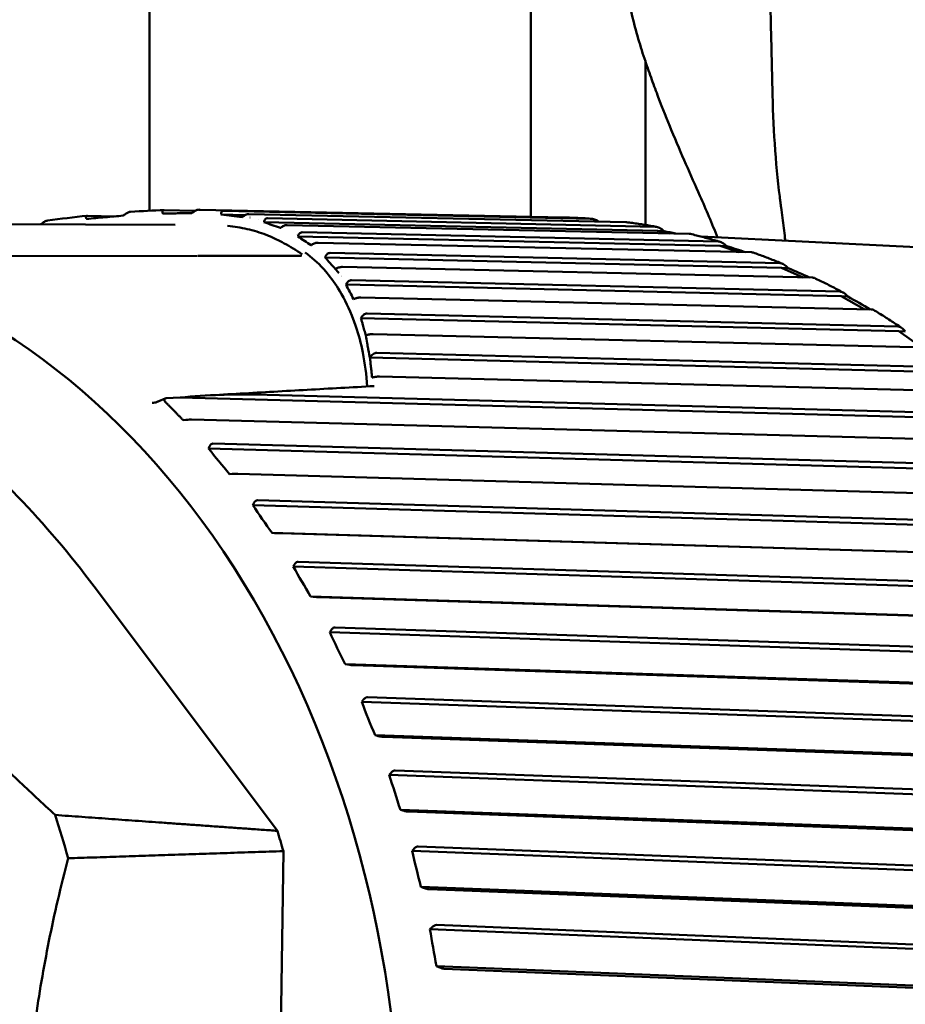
# Model space of a CAD drawing. Header units: millimetres. Extents: x 0 to 4686, y -120 to 1682.
# Tile 143 of 256: x 613 to 625, y 1381 to 1393. Entities that reach past the tile are written whole.
import ezdxf

# ---------------------------------------------------------------- set-up
doc = ezdxf.new("R2010")
doc.units = ezdxf.units.MM
doc.header["$LTSCALE"] = 2
doc.layers.add('Sichtbar (ISO)', color=7, linetype='Continuous', lineweight=50)

msp = doc.modelspace()

# ---------------------------------------------------------------- linework, layer by layer
at = {"layer": 'Sichtbar (ISO)'}
for p, q in [((614.6713, 1398.7601), (614.6713, 1390.9299)), ((619.6713, 1390.8496), (619.6713, 1398.7601)), ((621.1713, 1392.8871), (621.1713, 1392.8871)), ((621.1713, 1392.8853), (621.1713, 1390.7428)), ((613.8581, 1390.8634), (614.2214, 1390.8556)), ((614.8659, 1390.9383), (615.2728, 1390.9296)), ((615.3352, 1390.9427), (620.0961, 1390.8405)), ((615.6087, 1390.8789), (615.9259, 1390.8721)), ((615.6431, 1390.9275), (620.4643, 1390.8238)), ((620.9128, 1390.7796), (615.973, 1390.8858)), ((615.9877, 1390.8416), (615.9894, 1390.8416)), ((616.2189, 1390.8304), (621.3004, 1390.7199)), ((608.8481, 1390.7614), (615.0084, 1390.7447)), ((616.102, 1390.8149), (616.1023, 1390.8149)), ((616.172, 1390.7786), (621.3302, 1390.6664)), ((616.427, 1390.7029), (616.4274, 1390.7029)), ((621.7435, 1390.627), (616.4769, 1390.7415)), ((616.5991, 1390.6163), (616.5994, 1390.6163)), ((616.6176, 1390.5913), (622.1515, 1390.4688)), ((616.6734, 1390.646), (622.1252, 1390.5253)), ((621.3302, 1390.6664), (621.4154, 1390.6623)), ((621.4921, 1390.6325), (621.3302, 1390.6664)), ((624.7251, 1390.453), (621.9032, 1390.5893)), ((616.8082, 1390.4764), (616.8083, 1390.4764)), ((622.5601, 1390.3843), (616.881, 1390.51)), ((622.1515, 1390.4688), (622.2367, 1390.4647)), ((622.4011, 1390.3878), (622.1515, 1390.4688)), ((615.3034, 1390.3368), (611.7567, 1390.3317)), ((616.9728, 1390.318), (622.9558, 1390.1821)), ((617.0377, 1390.3751), (622.9332, 1390.2413)), ((616.8909, 1390.2308), (616.8909, 1390.2308)), ((623.3567, 1390.0532), (617.2008, 1390.193)), ((622.9558, 1390.1821), (623.041, 1390.178)), ((623.2401, 1390.0558), (622.9558, 1390.1821)), ((617.1084, 1390.1646), (617.1086, 1390.1646)), ((617.2477, 1389.9606), (623.7376, 1389.8083)), ((617.3206, 1390.0198), (623.7188, 1389.8697)), ((624.1281, 1389.6358), (617.4409, 1389.7927)), ((623.7376, 1389.8083), (623.8227, 1389.8042)), ((624.0356, 1389.638), (623.7376, 1389.8083)), ((617.5246, 1389.5826), (624.4766, 1389.4132)), ((617.4432, 1389.5218), (624.4915, 1389.35)), ((624.869, 1389.1351), (617.6027, 1389.3122)), ((624.4915, 1389.35), (624.5766, 1389.3459)), ((624.792, 1389.137), (624.4915, 1389.35)), ((617.6506, 1389.0669), (625.2015, 1388.8748)), ((617.5611, 1389.005), (625.2123, 1388.8102)), ((625.5742, 1388.5544), (617.6864, 1388.7551)), ((616.049, 1388.5207), (625.8886, 1388.2583)), ((614.7929, 1388.4312), (614.8761, 1388.4676)), ((614.8887, 1388.4705), (615.0754, 1388.4814)), ((615.0754, 1388.4814), (625.8953, 1388.1928)), ((615.1139, 1388.1845), (615.1475, 1388.1877)), ((626.239, 1387.8978), (615.2223, 1388.1916)), ((615.5026, 1387.877), (626.533, 1387.5679)), ((615.4578, 1387.8395), (615.4451, 1387.8128)), ((615.4451, 1387.8128), (626.5356, 1387.5018)), ((615.7196, 1387.4773), (615.7534, 1387.4783)), ((626.8589, 1387.1696), (615.8284, 1387.4789)), ((616.04, 1387.0968), (616.0256, 1387.07)), ((616.0874, 1387.1343), (627.1305, 1386.8082)), ((616.0256, 1387.07), (627.1289, 1386.7421)), ((616.2775, 1386.7051), (616.3113, 1386.7038)), ((616.2775, 1386.7051), (627.3808, 1386.3771)), ((627.4295, 1386.375), (616.3863, 1386.7012)), ((616.6222, 1386.3288), (627.6769, 1385.9844)), ((616.5724, 1386.2916), (616.5563, 1386.2651)), ((616.5563, 1386.2651), (627.6712, 1385.9187)), ((616.3477, 1382.8006), (613.9453, 1386.0039)), ((616.7838, 1385.8732), (616.8174, 1385.8696)), ((616.7838, 1385.8732), (627.8987, 1385.5268)), ((627.947, 1385.5192), (616.8922, 1385.8637)), ((617.0512, 1385.4295), (617.0334, 1385.4034)), ((617.0334, 1385.4034), (628.1587, 1385.0374)), ((617.1034, 1385.4661), (628.1685, 1385.1023)), ((617.2351, 1384.9872), (617.2684, 1384.9814)), ((617.2351, 1384.9872), (628.3604, 1384.6213)), ((628.4079, 1384.6083), (617.3428, 1384.9723)), ((617.4732, 1384.5165), (617.4537, 1384.4908)), ((617.5278, 1384.5522), (628.602, 1384.1677)), ((617.4537, 1384.4908), (628.5882, 1384.1042)), ((617.6281, 1384.0533), (617.661, 1384.0453)), ((617.6281, 1384.0533), (628.7626, 1383.6666)), ((628.809, 1383.6483), (617.7348, 1384.0329)), ((617.8355, 1383.5586), (617.8144, 1383.5337)), ((617.8144, 1383.5337), (628.9566, 1383.1253)), ((617.8924, 1383.5932), (628.9743, 1383.1871)), ((617.9604, 1383.0777), (617.9926, 1383.0675)), ((617.9604, 1383.0777), (629.1026, 1382.6693)), ((629.1476, 1382.6458), (618.0656, 1383.052)), ((618.1356, 1382.5624), (618.113, 1382.5385)), ((618.1948, 1382.5957), (629.283, 1382.1672)), ((616.2994, 1373.6591), (616.4267, 1382.5338)), ((618.113, 1382.5385), (629.2615, 1382.1076)), ((618.2295, 1382.0671), (618.261, 1382.0549)), ((618.2295, 1382.0671), (629.378, 1381.6362)), ((629.4213, 1381.6078), (618.333, 1382.0364)), ((618.3715, 1381.5349), (618.3474, 1381.512)), ((618.4328, 1381.5666), (629.526, 1381.115)), ((618.3474, 1381.512), (629.5009, 1381.0579)), ((618.4336, 1381.0285), (618.4644, 1381.0143)), ((618.4336, 1381.0285), (629.5871, 1380.5745)), ((629.6284, 1380.5412), (618.5352, 1380.9928))]:
    msp.add_line(p, q, dxfattribs=at)
for centre, major_axis, ratio, start_param, end_param in [((608.4065, 1377.9759), (0.6077, 12.5776), 0.7588802, 2.6478104, 6.7765556), ((621.5544, 1390.6255), (-0.7079, 0.1479), 0.0107405, 4.697353, 4.9124144), ((622.3723, 1390.4076), (-0.6946, 0.2243), 0.0176925, 4.5618417, 4.9145529), ((616.6349, 1390.2384), (-0.0006, 0.1), 0.7947206, 6.2806608, 6.2808181), ((616.6503, 1390.4477), (-0.0959, -0.1126), 0.6061954, 1.0960026, 1.1047933), ((623.1718, 1390.1011), (-0.6766, 0.2993), 0.0240643, 4.5003228, 4.9175928), ((615.1092, 1377.6521), (0.6104, 12.6353), 0.7588802, 6.1289455, 6.128947), ((623.9476, 1389.708), (-0.654, 0.3722), 0.0297172, 4.4660491, 4.9213401), ((614.9883, 1388.4075), (0.1228, -0.0504), 0.3255982, 2.770262, 3.7764272), ((614.9443, 1388.4182), (-0.0743, 0.0436), 0.3898172, 5.7551838, 5.9456502), ((624.0526, 1387.4076), (10.5593, -7.3143), 0.4324005, 4.1073291, 4.1462567), ((624.6316, 1386.6371), (9.9565, -8.1158), 0.4721165, 4.1412375, 4.1801652), ((625.1589, 1385.8047), (9.2607, -8.9016), 0.508698, 4.1799086, 4.2188363), ((625.6311, 1384.9158), (8.4651, -9.6613), 0.5418951, 4.2235009, 4.2624286), ((626.0448, 1383.9768), (7.5644, -10.3816), 0.5714809, 4.2720975, 4.3110251), ((626.3971, 1382.9938), (6.5557, -11.0463), 0.5972535, 4.3256659, 4.3645935), ((605.0566, 1378.1378), (0.5765, 11.9317), 0.7588802, 5.1176867, 5.1692362), ((607.7914, 1378.0056), (0.5853, 12.1151), 0.7588802, 5.131831, 5.1556686), ((626.6858, 1381.9737), (5.4405, -11.6361), 0.6190368, 4.3840149, 4.4229425), ((626.9089, 1380.9235), (4.2255, -12.1302), 0.6366818, 4.4467541, 4.4856818)]:
    msp.add_ellipse(centre, major_axis=major_axis, ratio=ratio, start_param=start_param, end_param=end_param, dxfattribs=at)
for points, knots in [([(621.1703, 1392.8881), (621.1065, 1393.0758), (621.0465, 1393.282), (620.939, 1393.7221), (620.8915, 1393.9564), (620.8184, 1394.4159), (620.7911, 1394.6388), (620.7541, 1395.0931), (620.7446, 1395.3227), (620.7455, 1395.5504)], [0.00001018, 0.00001018, 0.00001018, 0.00001018, 0.07740379, 0.07740379, 0.15473334, 0.15473334, 0.22317344, 0.22317344, 0.29209399, 0.29209399, 0.29209399, 0.29209399]), ([(622.8048, 1394.1586), (622.8046, 1393.8709), (622.81, 1393.586), (622.8229, 1393.0423), (622.83, 1392.7855), (622.8347, 1392.5422)], [0.000001, 0.000001, 0.000001, 0.000001, 0.08659473, 0.08659473, 0.1699495, 0.1699495, 0.1699495, 0.1699495]), ([(621.8854, 1391.1255), (621.7652, 1391.3949), (621.6408, 1391.672), (621.4539, 1392.1245), (621.3969, 1392.2673), (621.3115, 1392.492), (621.2831, 1392.5686), (621.2406, 1392.6863), (621.2265, 1392.726), (621.2054, 1392.7862), (621.1983, 1392.8064), (621.1878, 1392.8369), (621.1843, 1392.8471), (621.179, 1392.8625), (621.1773, 1392.8676), (621.1747, 1392.8753), (621.1738, 1392.8778), (621.1725, 1392.8817), (621.172, 1392.883), (621.1714, 1392.8849), (621.1712, 1392.8856), (621.1708, 1392.8865), (621.1707, 1392.8868), (621.1705, 1392.8875), (621.1704, 1392.8877), (621.1703, 1392.8881)], [0.00002555, 0.00002555, 0.00002555, 0.00002555, 0.15857248, 0.15857248, 0.2272488, 0.2272488, 0.26157151, 0.26157151, 0.27874355, 0.27874355, 0.28733512, 0.28733512, 0.29163272, 0.29163272, 0.29378204, 0.29378204, 0.29485683, 0.29485683, 0.29539426, 0.29539426, 0.29566299, 0.29566299, 0.29579735, 0.29579735, 0.29592017, 0.29592017, 0.29592017, 0.29592017]), ([(622.8347, 1392.5422), (622.8396, 1392.286), (622.8497, 1392.0424), (622.8808, 1391.5635), (622.9023, 1391.3323), (622.9311, 1391.1137)], [-0.18061138, -0.18061138, -0.18061138, -0.18061138, -0.09286848, -0.09286848, -0.00000211, -0.00000211, -0.00000211, -0.00000211]), ([(622.9311, 1391.1137), (622.9312, 1391.1135), (622.9314, 1391.1118), (622.9319, 1391.1078), (622.9321, 1391.1063), (622.9327, 1391.1019), (622.9331, 1391.0989), (622.9342, 1391.0901), (622.935, 1391.0842), (622.9373, 1391.0665), (622.9389, 1391.0548), (622.9434, 1391.0197), (622.9465, 1390.9964), (622.9554, 1390.9271), (622.9613, 1390.8815), (622.9785, 1390.7461), (622.9894, 1390.6582), (623.0015, 1390.5602), (623.003, 1390.5481), (623.0044, 1390.5361)], [-0.350866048, -0.350866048, -0.350866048, -0.350866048, -0.349805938, -0.349805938, -0.349176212, -0.349176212, -0.347916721, -0.347916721, -0.345397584, -0.345397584, -0.340358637, -0.340358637, -0.3302777, -0.3302777, -0.310101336, -0.310101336, -0.269679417, -0.269679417, -0.263980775, -0.263980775, -0.263980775, -0.263980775]), ([(613.8581, 1390.8634), (613.8536, 1390.8635), (613.8495, 1390.863), (613.8431, 1390.8608), (613.8407, 1390.859), (613.8375, 1390.8543), (613.8369, 1390.8513), (613.8373, 1390.8444), (613.8384, 1390.8405), (613.8403, 1390.8362)], [0.000001, 0.000001, 0.000001, 0.000001, 0.0021206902, 0.0021206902, 0.0041883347, 0.0041883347, 0.0063311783, 0.0063311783, 0.0084592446, 0.0084592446, 0.0084592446, 0.0084592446]), ([(613.847, 1390.8222), (613.846, 1390.8245), (613.845, 1390.8268), (613.843, 1390.8314), (613.842, 1390.8338), (613.8403, 1390.8362)], [-0.0024838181, -0.0024838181, -0.0024838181, -0.0024838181, -0.0012875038, -0.0012875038, -0.0000447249, -0.0000447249, -0.0000447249, -0.0000447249]), ([(613.847, 1390.8222), (613.9292, 1390.8294), (614.0111, 1390.8366), (614.1712, 1390.851), (614.2495, 1390.8581), (614.3271, 1390.8653)], [0.000097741, 0.000097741, 0.000097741, 0.000097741, 0.02666939, 0.02666939, 0.052448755, 0.052448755, 0.052448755, 0.052448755]), ([(614.3271, 1390.8653), (614.3315, 1390.8684), (614.3359, 1390.8714), (614.3448, 1390.8776), (614.3494, 1390.8808), (614.3539, 1390.8841)], [0.0000786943, 0.0000786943, 0.0000786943, 0.0000786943, 0.0017274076, 0.0017274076, 0.0034181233, 0.0034181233, 0.0034181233, 0.0034181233]), ([(614.3539, 1390.8841), (614.368, 1390.894), (614.3815, 1390.9017), (614.3999, 1390.9095), (614.4058, 1390.9115), (614.4151, 1390.9137), (614.4186, 1390.9143), (614.4219, 1390.9145)], [0.0000240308, 0.0000240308, 0.0000240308, 0.0000240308, 0.005317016, 0.005317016, 0.0078862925, 0.0078862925, 0.0095527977, 0.0095527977, 0.0095527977, 0.0095527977]), ([(614.8659, 1390.9383), (614.8617, 1390.9384), (614.858, 1390.9379), (614.8517, 1390.9357), (614.8491, 1390.934), (614.8451, 1390.9293), (614.8438, 1390.9264), (614.8424, 1390.9197), (614.8424, 1390.9159), (614.8429, 1390.9118)], [0.000001, 0.000001, 0.000001, 0.000001, 0.0019353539, 0.0019353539, 0.003902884, 0.003902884, 0.0059989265, 0.0059989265, 0.0081363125, 0.0081363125, 0.0081363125, 0.0081363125]), ([(614.8429, 1390.9118), (614.8432, 1390.9088), (614.8436, 1390.9057), (614.8445, 1390.8994), (614.8449, 1390.8963), (614.8453, 1390.8932)], [0.0000075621, 0.0000075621, 0.0000075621, 0.0000075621, 0.0016355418, 0.0016355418, 0.0032801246, 0.0032801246, 0.0032801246, 0.0032801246]), ([(614.8453, 1390.8932), (614.912, 1390.8938), (614.9772, 1390.8944), (615.1038, 1390.8958), (615.1653, 1390.8965), (615.225, 1390.8972)], [0.000010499, 0.000010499, 0.000010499, 0.000010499, 0.025036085, 0.025036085, 0.050061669, 0.050061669, 0.050061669, 0.050061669]), ([(615.225, 1390.8972), (615.2294, 1390.9004), (615.2339, 1390.9036), (615.2427, 1390.9099), (615.2471, 1390.913), (615.2516, 1390.9162)], [0.0000024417, 0.0000024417, 0.0000024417, 0.0000024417, 0.0016470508, 0.0016470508, 0.0032750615, 0.0032750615, 0.0032750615, 0.0032750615]), ([(615.2517, 1390.9163), (615.2574, 1390.9203), (615.2634, 1390.9242), (615.2752, 1390.931), (615.2811, 1390.934), (615.2924, 1390.9387), (615.2977, 1390.9404), (615.3077, 1390.9427), (615.3124, 1390.9432), (615.3166, 1390.9431)], [0.0000214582, 0.0000214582, 0.0000214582, 0.0000214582, 0.002148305, 0.002148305, 0.0042476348, 0.0042476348, 0.0062181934, 0.0062181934, 0.0081555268, 0.0081555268, 0.0081555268, 0.0081555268]), ([(615.6111, 1390.8974), (615.6109, 1390.8942), (615.6104, 1390.8911), (615.6096, 1390.8849), (615.6091, 1390.8819), (615.6087, 1390.8789)], [0.0000237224, 0.0000237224, 0.0000237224, 0.0000237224, 0.0017144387, 0.0017144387, 0.0033631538, 0.0033631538, 0.0033631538, 0.0033631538]), ([(615.6087, 1390.8789), (615.6565, 1390.873), (615.703, 1390.8672), (615.795, 1390.8555), (615.8405, 1390.8496), (615.885, 1390.8438)], [0.000016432, 0.000016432, 0.000016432, 0.000016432, 0.025770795, 0.025770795, 0.052376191, 0.052376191, 0.052376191, 0.052376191]), ([(615.6431, 1390.9275), (615.6386, 1390.9276), (615.6346, 1390.927), (615.6272, 1390.9245), (615.624, 1390.9225), (615.6158, 1390.9149), (615.6123, 1390.9073), (615.6111, 1390.8974)], [0.000001, 0.000001, 0.000001, 0.000001, 0.0020890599, 0.0020890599, 0.0043221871, 0.0043221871, 0.0089410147, 0.0089410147, 0.0089410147, 0.0089410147]), ([(615.885, 1390.8438), (615.8891, 1390.8468), (615.8932, 1390.8497), (615.8997, 1390.8545), (615.9022, 1390.8563), (615.9047, 1390.8578)], [0.000108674, 0.000108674, 0.000108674, 0.000108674, 0.0016273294, 0.0016273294, 0.0025472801, 0.0025472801, 0.0025472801, 0.0025472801]), ([(615.9047, 1390.8578), (615.9101, 1390.8626), (615.9161, 1390.8665), (615.9286, 1390.8736), (615.935, 1390.8767), (615.9471, 1390.8815), (615.9527, 1390.8832), (615.9634, 1390.8855), (615.9684, 1390.8859), (615.973, 1390.8858)], [0.0000455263, 0.0000455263, 0.0000455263, 0.0000455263, 0.0022120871, 0.0022120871, 0.0043931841, 0.0043931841, 0.0064253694, 0.0064253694, 0.0085086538, 0.0085086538, 0.0085086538, 0.0085086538]), ([(616.2189, 1390.8304), (616.2137, 1390.8305), (616.2089, 1390.8297), (616.2, 1390.8266), (616.1959, 1390.8242), (616.1852, 1390.8149), (616.1798, 1390.8058), (616.1765, 1390.7943)], [0.000001, 0.000001, 0.000001, 0.000001, 0.002414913, 0.002414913, 0.005070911, 0.005070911, 0.010532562, 0.010532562, 0.010532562, 0.010532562]), ([(620.4683, 1390.8236), (620.4435, 1390.8253), (620.4188, 1390.8269), (620.3692, 1390.8299), (620.3444, 1390.8312), (620.2947, 1390.8337), (620.2699, 1390.8348), (620.2203, 1390.8369), (620.1955, 1390.8378), (620.1458, 1390.8393), (620.121, 1390.8399), (620.0961, 1390.8405)], [4.651834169, 4.651834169, 4.651834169, 4.651834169, 4.659073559, 4.659073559, 4.666312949, 4.666312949, 4.673552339, 4.673552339, 4.680791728, 4.680791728, 4.688031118, 4.688031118, 4.688031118, 4.688031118]), ([(620.5576, 1390.7871), (620.5443, 1390.7958), (620.5306, 1390.8036), (620.5008, 1390.8173), (620.4809, 1390.823), (620.4665, 1390.8237), (620.4658, 1390.8237), (620.4651, 1390.8238), (620.4643, 1390.8238)], [0.132170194, 0.132170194, 0.132170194, 0.132170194, 0.13675171, 0.13675171, 0.143393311, 0.143393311, 0.143393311, 0.143733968, 0.143733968, 0.143733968, 0.143733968]), ([(613.2614, 1390.7634), (613.2578, 1390.7607), (613.2542, 1390.7581), (613.2478, 1390.7535), (613.2451, 1390.7515), (613.2423, 1390.7495)], [-0.0028207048, -0.0028207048, -0.0028207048, -0.0028207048, -0.0014120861, -0.0014120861, -0.0003563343, -0.0003563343, -0.0003563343, -0.0003563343]), ([(613.2615, 1390.7634), (613.2774, 1390.775), (613.293, 1390.7842), (613.314, 1390.7936), (613.3209, 1390.7961), (613.3303, 1390.7984), (613.3331, 1390.799), (613.3358, 1390.7994)], [0.000005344, 0.000005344, 0.000005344, 0.000005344, 0.006203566, 0.006203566, 0.009226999, 0.009226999, 0.010537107, 0.010537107, 0.010537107, 0.010537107]), ([(615.696, 1390.7331), (615.7826, 1390.7224), (615.9542, 1390.6946), (616.13, 1390.6411), (616.2205, 1390.6047), (616.2307, 1390.6005)], [0.71428571, 0.71428571, 0.71428571, 0.71428571, 0.78571429, 0.85714286, 0.8663156, 0.8663156, 0.8663156, 0.8663156]), ([(616.172, 1390.7786), (616.1727, 1390.7812), (616.1735, 1390.7838), (616.175, 1390.789), (616.1757, 1390.7917), (616.1765, 1390.7943)], [-0.0028224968, -0.0028224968, -0.0028224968, -0.0028224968, -0.0014111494, -0.0014111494, -0.000001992, -0.000001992, -0.000001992, -0.000001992]), ([(616.172, 1390.7786), (616.2086, 1390.7661), (616.2448, 1390.7536), (616.3167, 1390.7287), (616.3525, 1390.7162), (616.3879, 1390.7037)], [0.0000041, 0.0000041, 0.0000041, 0.0000041, 0.027638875, 0.027638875, 0.055509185, 0.055509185, 0.055509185, 0.055509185]), ([(616.3879, 1390.7037), (616.3903, 1390.7054), (616.3927, 1390.707), (616.3975, 1390.7103), (616.3999, 1390.712), (616.4023, 1390.7136)], [0.0000357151, 0.0000357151, 0.0000357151, 0.0000357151, 0.0009323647, 0.0009323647, 0.0018391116, 0.0018391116, 0.0018391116, 0.0018391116]), ([(616.4023, 1390.7136), (616.4082, 1390.718), (616.4147, 1390.722), (616.4282, 1390.7292), (616.435, 1390.7323), (616.4482, 1390.7372), (616.4544, 1390.7389), (616.4664, 1390.7411), (616.4719, 1390.7416), (616.4769, 1390.7415)], [0.0000178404, 0.0000178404, 0.0000178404, 0.0000178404, 0.0023215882, 0.0023215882, 0.0046135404, 0.0046135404, 0.0068013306, 0.0068013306, 0.0090946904, 0.0090946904, 0.0090946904, 0.0090946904]), ([(620.9128, 1390.7796), (620.9135, 1390.7795), (620.9143, 1390.7795), (620.915, 1390.7795), (620.9172, 1390.7794), (620.9193, 1390.7792), (620.9214, 1390.7789)], [0.1430526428, 0.1430526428, 0.1430526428, 0.1430526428, 0.1433933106, 0.1433933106, 0.1433933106, 0.1444001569, 0.1444001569, 0.1444001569, 0.1444001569]), ([(621.314, 1390.7185), (621.2879, 1390.7232), (621.2618, 1390.7278), (621.2096, 1390.7366), (621.1834, 1390.7409), (621.1311, 1390.7492), (621.1049, 1390.7533), (621.0526, 1390.761), (621.0264, 1390.7648), (620.9739, 1390.7721), (620.9477, 1390.7756), (620.9215, 1390.7789)], [4.5691114, 4.5691114, 4.5691114, 4.5691114, 4.576811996, 4.576811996, 4.584512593, 4.584512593, 4.592213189, 4.592213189, 4.599913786, 4.599913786, 4.607614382, 4.607614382, 4.607614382, 4.607614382]), ([(621.4154, 1390.6623), (621.3962, 1390.6785), (621.3731, 1390.6947), (621.3366, 1390.7131), (621.317, 1390.7192), (621.3026, 1390.7199), (621.3019, 1390.7199), (621.3012, 1390.7199), (621.3004, 1390.7199)], [0.129222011, 0.129222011, 0.129222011, 0.129222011, 0.13675171, 0.13675171, 0.143393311, 0.143393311, 0.143393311, 0.143733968, 0.143733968, 0.143733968, 0.143733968]), ([(616.2307, 1390.6005), (616.3004, 1390.5717), (616.447, 1390.5), (616.596, 1390.4114), (616.6738, 1390.3573)], [0.8663156, 0.8663156, 0.8663156, 0.8663156, 0.92857143, 0.99998317, 0.99998317, 0.99998317, 0.99998317]), ([(616.6176, 1390.5913), (616.6183, 1390.5932), (616.619, 1390.5952), (616.6205, 1390.5991), (616.6212, 1390.6011), (616.6219, 1390.6031)], [-0.0020862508, -0.0020862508, -0.0020862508, -0.0020862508, -0.0010812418, -0.0010812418, -0.0000268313, -0.0000268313, -0.0000268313, -0.0000268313]), ([(616.6176, 1390.5913), (616.6468, 1390.5722), (616.6758, 1390.553), (616.7334, 1390.5149), (616.762, 1390.4958), (616.7905, 1390.4768)], [0, 0, 0, 0, 0.029069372, 0.029069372, 0.05808792, 0.05808792, 0.05808792, 0.05808792]), ([(616.6734, 1390.646), (616.6675, 1390.6461), (616.6621, 1390.6451), (616.6518, 1390.6415), (616.6469, 1390.6386), (616.6332, 1390.6272), (616.6263, 1390.6161), (616.6219, 1390.6031)], [0.000000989, 0.000000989, 0.000000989, 0.000000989, 0.002703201, 0.002703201, 0.005729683, 0.005729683, 0.012285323, 0.012285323, 0.012285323, 0.012285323]), ([(621.7435, 1390.627), (621.7443, 1390.627), (621.745, 1390.627), (621.7458, 1390.6269), (621.7508, 1390.6267), (621.7557, 1390.626), (621.7601, 1390.6248)], [0.1430526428, 0.1430526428, 0.1430526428, 0.1430526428, 0.1433933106, 0.1433933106, 0.1433933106, 0.145719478, 0.145719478, 0.145719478, 0.145719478]), ([(622.1486, 1390.5215), (622.1228, 1390.5291), (622.0971, 1390.5365), (622.0454, 1390.5511), (622.0196, 1390.5582), (621.9678, 1390.5723), (621.9419, 1390.5792), (621.8901, 1390.5927), (621.8642, 1390.5994), (621.8123, 1390.6124), (621.7863, 1390.6187), (621.7603, 1390.625)], [4.486320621, 4.486320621, 4.486320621, 4.486320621, 4.494061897, 4.494061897, 4.501803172, 4.501803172, 4.509544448, 4.509544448, 4.517285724, 4.517285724, 4.525026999, 4.525026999, 4.525026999, 4.525026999]), ([(616.7905, 1390.4768), (616.7921, 1390.4778), (616.7937, 1390.4788), (616.7968, 1390.4809), (616.7984, 1390.4819), (616.7999, 1390.4829)], [0.0000263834, 0.0000263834, 0.0000263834, 0.0000263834, 0.0006322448, 0.0006322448, 0.0012372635, 0.0012372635, 0.0012372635, 0.0012372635]), ([(616.7999, 1390.4829), (616.8062, 1390.4871), (616.813, 1390.491), (616.8275, 1390.4981), (616.8349, 1390.5011), (616.8494, 1390.5059), (616.8563, 1390.5075), (616.8694, 1390.5097), (616.8755, 1390.5102), (616.881, 1390.51)], [0.0000143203, 0.0000143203, 0.0000143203, 0.0000143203, 0.0024538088, 0.0024538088, 0.0048785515, 0.0048785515, 0.0072248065, 0.0072248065, 0.0097211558, 0.0097211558, 0.0097211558, 0.0097211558]), ([(622.2367, 1390.4647), (622.2186, 1390.4818), (622.1965, 1390.4989), (622.1611, 1390.5182), (622.1419, 1390.5245), (622.1275, 1390.5252), (622.1267, 1390.5253), (622.126, 1390.5253), (622.1253, 1390.5253)], [0.129222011, 0.129222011, 0.129222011, 0.129222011, 0.13675171, 0.13675171, 0.143393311, 0.143393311, 0.143393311, 0.143733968, 0.143733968, 0.143733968, 0.143733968]), ([(623.4463, 1363.9838), (624.5177, 1363.9321), (625.5996, 1364.1059), (627.678, 1364.8862), (628.6737, 1365.4944), (630.4815, 1367.0858), (631.292, 1368.0714), (632.6436, 1370.3197), (633.1837, 1371.5831), (633.9377, 1374.2584), (634.1513, 1375.67), (634.2303, 1378.4985), (634.0958, 1379.9149), (633.4913, 1382.6096), (633.0217, 1383.8875), (631.7932, 1386.1744), (631.035, 1387.1834), (629.3067, 1388.8266), (628.3377, 1389.4619), (626.4765, 1390.2165), (625.6045, 1390.4105), (624.7251, 1390.453)], [1.5260966, 1.5260966, 1.5260966, 1.5260966, 1.8426053, 1.8426053, 2.1606092, 2.1606092, 2.4808514, 2.4808514, 2.8021417, 2.8021417, 3.1236799, 3.1236799, 3.4452424, 3.4452424, 3.7667649, 3.7667649, 4.0879565, 4.0879565, 4.4078873, 4.4078873, 4.6676893, 4.6676893, 4.6676893, 4.6676893]), ([(616.6346, 1390.3384), (616.6385, 1390.3384), (616.6442, 1390.3387), (616.6524, 1390.3397), (616.6533, 1390.3399), (616.6542, 1390.34)], [0, 0, 0, 0, 0.0034026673, 0.0034026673, 0.0038072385, 0.0038072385, 0.0038072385, 0.0038072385]), ([(616.9967, 1390.1153), (616.9822, 1390.1328), (616.8925, 1390.2361), (616.7964, 1390.322), (616.7111, 1390.3811)], [0.76075192, 0.76075192, 0.76075192, 0.76075192, 0.8, 0.99999998, 0.99999998, 0.99999998, 0.99999998]), ([(616.9727, 1390.318), (616.9956, 1390.2923), (617.0184, 1390.2665), (617.0636, 1390.2154), (617.0861, 1390.1899), (617.109, 1390.1647)], [0.000014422, 0.000014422, 0.000014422, 0.000014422, 0.030355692, 0.030355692, 0.060380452, 0.060380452, 0.060380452, 0.060380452]), ([(616.9728, 1390.318), (616.9733, 1390.3194), (616.9739, 1390.3207), (616.9751, 1390.3234), (616.9756, 1390.3247), (616.9763, 1390.326)], [-0.0013472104, -0.0013472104, -0.0013472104, -0.0013472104, -0.0006727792, -0.0006727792, -0.0000059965, -0.0000059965, -0.0000059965, -0.0000059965]), ([(617.0377, 1390.3751), (617.0312, 1390.3753), (617.0251, 1390.3742), (617.0133, 1390.3699), (617.0076, 1390.3665), (616.9914, 1390.3534), (616.9826, 1390.3406), (616.9763, 1390.326)], [0.000001, 0.000001, 0.000001, 0.000001, 0.002978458, 0.002978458, 0.006362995, 0.006362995, 0.013664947, 0.013664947, 0.013664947, 0.013664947]), ([(622.5601, 1390.3843), (622.5608, 1390.3843), (622.5616, 1390.3843), (622.5623, 1390.3842), (622.5701, 1390.3839), (622.5773, 1390.3825), (622.5833, 1390.3804)], [0.1430526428, 0.1430526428, 0.1430526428, 0.1430526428, 0.1433933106, 0.1433933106, 0.1433933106, 0.1469840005, 0.1469840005, 0.1469840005, 0.1469840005]), ([(622.9661, 1390.2338), (622.9407, 1390.2442), (622.9154, 1390.2546), (622.8646, 1390.2749), (622.8391, 1390.2849), (622.7882, 1390.3048), (622.7627, 1390.3145), (622.7116, 1390.3338), (622.686, 1390.3434), (622.6348, 1390.3621), (622.6092, 1390.3714), (622.5835, 1390.3805)], [4.403469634, 4.403469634, 4.403469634, 4.403469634, 4.411276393, 4.411276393, 4.419083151, 4.419083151, 4.42688991, 4.42688991, 4.434696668, 4.434696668, 4.442503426, 4.442503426, 4.442503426, 4.442503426]), ([(617.109, 1390.1647), (617.113, 1390.1672), (617.1173, 1390.1697), (617.1264, 1390.1744), (617.1311, 1390.1767), (617.1432, 1390.1818), (617.1505, 1390.1845), (617.1653, 1390.1888), (617.1725, 1390.1904), (617.1873, 1390.1927), (617.1945, 1390.1931), (617.2008, 1390.193)], [0.00002357, 0.00002357, 0.00002357, 0.00002357, 0.001695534, 0.001695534, 0.003337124, 0.003337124, 0.005679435, 0.005679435, 0.008091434, 0.008091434, 0.010966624, 0.010966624, 0.010966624, 0.010966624]), ([(623.041, 1390.178), (623.024, 1390.1959), (623.003, 1390.2137), (622.9687, 1390.2339), (622.9499, 1390.2405), (622.9355, 1390.2412), (622.9347, 1390.2412), (622.934, 1390.2412), (622.9332, 1390.2413)], [0.129222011, 0.129222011, 0.129222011, 0.129222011, 0.13675171, 0.13675171, 0.143393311, 0.143393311, 0.143393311, 0.143733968, 0.143733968, 0.143733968, 0.143733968]), ([(617.3762, 1389.4133), (617.3655, 1389.4451), (617.3047, 1389.6153), (617.183, 1389.8655), (617.0562, 1390.0439), (616.9967, 1390.1153)], [0.35499301, 0.35499301, 0.35499301, 0.35499301, 0.4, 0.6, 0.76075192, 0.76075192, 0.76075192, 0.76075192]), ([(623.3567, 1390.0532), (623.3575, 1390.0532), (623.3582, 1390.0531), (623.359, 1390.0531), (623.3694, 1390.0526), (623.3788, 1390.0505), (623.3854, 1390.0475)], [0.1430526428, 0.1430526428, 0.1430526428, 0.1430526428, 0.1433933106, 0.1433933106, 0.1433933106, 0.148211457, 0.148211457, 0.148211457, 0.148211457]), ([(623.7604, 1389.8576), (623.7357, 1389.8709), (623.7108, 1389.8841), (623.6611, 1389.9102), (623.6362, 1389.9231), (623.5863, 1389.9487), (623.5613, 1389.9614), (623.5112, 1389.9864), (623.4862, 1389.9988), (623.4359, 1390.0234), (623.4108, 1390.0355), (623.3856, 1390.0475)], [4.320569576, 4.320569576, 4.320569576, 4.320569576, 4.328462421, 4.328462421, 4.336355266, 4.336355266, 4.344248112, 4.344248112, 4.352140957, 4.352140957, 4.360033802, 4.360033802, 4.360033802, 4.360033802]), ([(617.3206, 1390.0198), (617.3133, 1390.02), (617.3064, 1390.0186), (617.2928, 1390.0135), (617.286, 1390.0094), (617.2667, 1389.9937), (617.2557, 1389.9784), (617.2476, 1389.9608)], [0.000000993, 0.000000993, 0.000000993, 0.000000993, 0.003328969, 0.003328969, 0.00717087, 0.00717087, 0.015488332, 0.015488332, 0.015488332, 0.015488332]), ([(617.3469, 1389.7693), (617.3302, 1389.8014), (617.3136, 1389.8335), (617.2804, 1389.8973), (617.2638, 1389.929), (617.2476, 1389.9608)], [-0.062559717, -0.062559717, -0.062559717, -0.062559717, -0.031101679, -0.031101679, -0.000069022, -0.000069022, -0.000069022, -0.000069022]), ([(617.3469, 1389.7693), (617.3509, 1389.7713), (617.3552, 1389.7734), (617.3642, 1389.7772), (617.3688, 1389.7791), (617.3807, 1389.7833), (617.3879, 1389.7854), (617.4027, 1389.789), (617.4099, 1389.7903), (617.4258, 1389.7925), (617.4339, 1389.7929), (617.4409, 1389.7927)], [0.000002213, 0.000002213, 0.000002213, 0.000002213, 0.001651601, 0.001651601, 0.003241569, 0.003241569, 0.005518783, 0.005518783, 0.007867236, 0.007867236, 0.011070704, 0.011070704, 0.011070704, 0.011070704]), ([(623.8227, 1389.8042), (623.8069, 1389.8227), (623.787, 1389.8412), (623.7539, 1389.8621), (623.7355, 1389.8689), (623.7211, 1389.8696), (623.7203, 1389.8697), (623.7196, 1389.8697), (623.7188, 1389.8697)], [0.129222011, 0.129222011, 0.129222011, 0.129222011, 0.13675171, 0.13675171, 0.143393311, 0.143393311, 0.143393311, 0.143733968, 0.143733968, 0.143733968, 0.143733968]), ([(613.9453, 1386.0039), (613.3146, 1386.8448), (612.614, 1387.5794), (611.0453, 1388.7618), (610.1881, 1389.1926), (608.8501, 1389.5107), (608.4058, 1389.5633), (607.8274, 1389.5576), (607.6939, 1389.5511), (607.5605, 1389.5397)], [0.00000336, 0.00000336, 0.00000336, 0.00000336, 0.35952926, 0.35952926, 0.72558459, 0.72558459, 0.90236743, 0.90236743, 0.95537557, 0.95537557, 0.95537557, 0.95537557]), ([(617.5246, 1389.5826), (617.5171, 1389.5828), (617.5099, 1389.5814), (617.4953, 1389.5762), (617.4879, 1389.572), (617.4663, 1389.5559), (617.4534, 1389.54), (617.4431, 1389.5216)], [0.000001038, 0.000001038, 0.000001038, 0.000001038, 0.003421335, 0.003421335, 0.007407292, 0.007407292, 0.016082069, 0.016082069, 0.016082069, 0.016082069]), ([(624.1281, 1389.6358), (624.1289, 1389.6358), (624.1296, 1389.6358), (624.1304, 1389.6357), (624.1434, 1389.6351), (624.1546, 1389.6324), (624.161, 1389.6287)], [0.1430526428, 0.1430526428, 0.1430526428, 0.1430526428, 0.1433933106, 0.1433933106, 0.1433933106, 0.1494163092, 0.1494163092, 0.1494163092, 0.1494163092]), ([(624.526, 1389.3955), (624.5019, 1389.4117), (624.4778, 1389.4278), (624.4295, 1389.4596), (624.4052, 1389.4754), (624.3567, 1389.5068), (624.3323, 1389.5223), (624.2835, 1389.5532), (624.2591, 1389.5685), (624.2101, 1389.5988), (624.1856, 1389.6138), (624.161, 1389.6287)], [4.237633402, 4.237633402, 4.237633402, 4.237633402, 4.245627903, 4.245627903, 4.253622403, 4.253622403, 4.261616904, 4.261616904, 4.269611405, 4.269611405, 4.277605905, 4.277605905, 4.277605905, 4.277605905]), ([(617.523, 1388.6254), (617.5146, 1388.7788), (617.4817, 1389.048), (617.413, 1389.3037), (617.3762, 1389.4133)], [0.01358373, 0.01358373, 0.01358373, 0.01358373, 0.2, 0.35499301, 0.35499301, 0.35499301, 0.35499301]), ([(617.4431, 1389.5216), (617.4473, 1389.507), (617.4515, 1389.4922), (617.4597, 1389.4628), (617.4638, 1389.4481), (617.4679, 1389.4334)], [0, 0, 0, 0, 0.012497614, 0.012497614, 0.024948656, 0.024948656, 0.024948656, 0.024948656]), ([(617.5064, 1389.2936), (617.5003, 1389.3174), (617.4938, 1389.3408), (617.4808, 1389.3873), (617.4744, 1389.4104), (617.4679, 1389.4334)], [-0.039433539, -0.039433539, -0.039433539, -0.039433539, -0.019593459, -0.019593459, -0.000011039, -0.000011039, -0.000011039, -0.000011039]), ([(624.5766, 1389.3459), (624.5619, 1389.3649), (624.5432, 1389.384), (624.5114, 1389.4054), (624.4933, 1389.4124), (624.4789, 1389.4131), (624.4782, 1389.4132), (624.4774, 1389.4132), (624.4767, 1389.4132)], [0.129222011, 0.129222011, 0.129222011, 0.129222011, 0.13675171, 0.13675171, 0.143393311, 0.143393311, 0.143393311, 0.143733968, 0.143733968, 0.143733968, 0.143733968]), ([(617.5064, 1389.2936), (617.5107, 1389.2955), (617.5146, 1389.297), (617.5236, 1389.3), (617.5285, 1389.3015), (617.5407, 1389.3049), (617.5478, 1389.3065), (617.5625, 1389.3093), (617.5696, 1389.3103), (617.5863, 1389.3121), (617.5951, 1389.3124), (617.6027, 1389.3122)], [0.00022967, 0.00022967, 0.00022967, 0.00022967, 0.001756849, 0.001756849, 0.003433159, 0.003433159, 0.005659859, 0.005659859, 0.007960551, 0.007960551, 0.011387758, 0.011387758, 0.011387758, 0.011387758]), ([(617.5363, 1389.1215), (617.5363, 1389.1215), (617.5363, 1389.1216), (617.5363, 1389.1216), (617.5342, 1389.1337), (617.5323, 1389.146), (617.5303, 1389.1582), (617.5283, 1389.1705), (617.5263, 1389.1828), (617.5242, 1389.1951), (617.5187, 1389.2279), (617.5125, 1389.2606), (617.5064, 1389.2936)], [0.41624133, 0.41624133, 0.41624133, 0.41624133, 0.41666667, 0.41666667, 0.41666667, 0.54166667, 0.54166667, 0.54166667, 0.66666667, 0.66666667, 0.66666667, 0.99938985, 0.99938985, 0.99938985, 0.99938985]), ([(617.5604, 1389.0044), (617.5531, 1389.0347), (617.5464, 1389.0656), (617.5405, 1389.0975), (617.5391, 1389.1054), (617.5377, 1389.1134), (617.5363, 1389.1215)], [0.00099214, 0.00099214, 0.00099214, 0.00099214, 0.33333333, 0.33333333, 0.33333333, 0.41624133, 0.41624133, 0.41624133, 0.41624133]), ([(617.6506, 1389.0669), (617.6427, 1389.0671), (617.635, 1389.0657), (617.6193, 1389.0603), (617.6111, 1389.0558), (617.5875, 1389.0392), (617.5731, 1389.0233), (617.5604, 1389.0044)], [0.000001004, 0.000001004, 0.000001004, 0.000001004, 0.003579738, 0.003579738, 0.007794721, 0.007794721, 0.016587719, 0.016587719, 0.016587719, 0.016587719]), ([(617.5604, 1389.0044), (617.5634, 1388.9814), (617.5659, 1388.9581), (617.5709, 1388.9113), (617.5734, 1388.8878), (617.576, 1388.8642)], [0.000010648, 0.000010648, 0.000010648, 0.000010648, 0.017639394, 0.017639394, 0.035428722, 0.035428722, 0.035428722, 0.035428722]), ([(617.5894, 1388.7423), (617.5871, 1388.7625), (617.5849, 1388.7832), (617.5805, 1388.8234), (617.5782, 1388.8442), (617.576, 1388.8642)], [-0.030213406, -0.030213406, -0.030213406, -0.030213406, -0.015127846, -0.015127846, -0.000011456, -0.000011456, -0.000011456, -0.000011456]), ([(615.423, 1388.507), (615.5694, 1388.5154), (615.7158, 1388.5237), (616.0084, 1388.5404), (616.1547, 1388.5487), (616.4472, 1388.5652), (616.5934, 1388.5734), (616.8857, 1388.5899), (617.0319, 1388.5981), (617.3241, 1388.6144), (617.4701, 1388.6225), (617.6161, 1388.6306)], [4.7305455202, 4.7305455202, 4.7305455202, 4.7305455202, 4.7310105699, 4.7310105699, 4.7314756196, 4.7314756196, 4.7319406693, 4.7319406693, 4.7324057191, 4.7324057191, 4.7328707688, 4.7328707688, 4.7328707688, 4.7328707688]), ([(617.5894, 1388.7423), (617.5934, 1388.7435), (617.5978, 1388.7446), (617.6071, 1388.7469), (617.6118, 1388.7479), (617.6238, 1388.7503), (617.631, 1388.7514), (617.6456, 1388.7533), (617.6527, 1388.754), (617.6696, 1388.7552), (617.6787, 1388.7553), (617.6864, 1388.7551)], [0.000001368, 0.000001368, 0.000001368, 0.000001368, 0.001670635, 0.001670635, 0.003259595, 0.003259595, 0.005454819, 0.005454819, 0.007731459, 0.007731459, 0.01124493, 0.01124493, 0.01124493, 0.01124493]), ([(616.049, 1388.5207), (616.0177, 1388.5215), (615.9861, 1388.522), (615.8399, 1388.523), (615.7231, 1388.5204), (615.4257, 1388.5088), (615.2454, 1388.4969), (615.0754, 1388.4814)], [-0.567598, -0.567598, -0.567598, -0.567598, -0.55406124, -0.55406124, -0.50522818, -0.50522818, -0.42973853, -0.42973853, -0.42973853, -0.42973853]), ([(614.7088, 1388.4094), (614.7202, 1388.41), (614.7318, 1388.4119), (614.7566, 1388.4176), (614.7698, 1388.4219), (614.786, 1388.4283), (614.7894, 1388.4297), (614.7929, 1388.4312)], [0, 0, 0, 0, 0.0034752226, 0.0034752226, 0.0076269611, 0.0076269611, 0.0087659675, 0.0087659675, 0.0087659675, 0.0087659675]), ([(615.1475, 1388.1877), (615.1501, 1388.1879), (615.1526, 1388.1882), (615.1681, 1388.1896), (615.1835, 1388.1907), (615.2051, 1388.1916), (615.2152, 1388.1918), (615.2223, 1388.1916)], [-0.0079867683, -0.0079867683, -0.0079867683, -0.0079867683, -0.0072465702, -0.0072465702, -0.0033214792, -0.0033214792, -0.0001731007, -0.0001731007, -0.0001731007, -0.0001731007]), ([(615.5026, 1387.877), (615.4956, 1387.8772), (615.4877, 1387.8745), (615.4738, 1387.8649), (615.4661, 1387.8552), (615.4597, 1387.8435), (615.4588, 1387.8416), (615.4578, 1387.8395)], [-0.0711820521, -0.0711820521, -0.0711820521, -0.0711820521, -0.0680336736, -0.0680336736, -0.0641085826, -0.0641085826, -0.0633683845, -0.0633683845, -0.0633683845, -0.0633683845]), ([(615.7534, 1387.4783), (615.7559, 1387.4783), (615.7585, 1387.4784), (615.774, 1387.4788), (615.7895, 1387.4791), (615.8111, 1387.4792), (615.8213, 1387.4791), (615.8284, 1387.4789)], [-0.0079867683, -0.0079867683, -0.0079867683, -0.0079867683, -0.0072465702, -0.0072465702, -0.0033214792, -0.0033214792, -0.0001731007, -0.0001731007, -0.0001731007, -0.0001731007]), ([(616.0874, 1387.1343), (616.0803, 1387.1344), (616.0722, 1387.1318), (616.0577, 1387.1221), (616.0494, 1387.1124), (616.0423, 1387.1008), (616.0412, 1387.0988), (616.04, 1387.0968)], [-0.0711820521, -0.0711820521, -0.0711820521, -0.0711820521, -0.0680336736, -0.0680336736, -0.0641085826, -0.0641085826, -0.0633683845, -0.0633683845, -0.0633683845, -0.0633683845]), ([(616.3113, 1386.7038), (616.3139, 1386.7037), (616.3164, 1386.7036), (616.3319, 1386.703), (616.3474, 1386.7025), (616.369, 1386.7017), (616.3792, 1386.7014), (616.3863, 1386.7012)], [-0.0079867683, -0.0079867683, -0.0079867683, -0.0079867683, -0.0072465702, -0.0072465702, -0.0033214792, -0.0033214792, -0.0001731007, -0.0001731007, -0.0001731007, -0.0001731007]), ([(616.6222, 1386.3288), (616.6151, 1386.3289), (616.6068, 1386.3263), (616.5917, 1386.3168), (616.5827, 1386.3071), (616.5749, 1386.2956), (616.5736, 1386.2936), (616.5724, 1386.2916)], [-0.0711820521, -0.0711820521, -0.0711820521, -0.0711820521, -0.0680336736, -0.0680336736, -0.0641085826, -0.0641085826, -0.0633683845, -0.0633683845, -0.0633683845, -0.0633683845]), ([(616.8174, 1385.8696), (616.82, 1385.8694), (616.8225, 1385.8691), (616.838, 1385.8675), (616.8534, 1385.8661), (616.875, 1385.8645), (616.8851, 1385.864), (616.8922, 1385.8637)], [-0.0079867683, -0.0079867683, -0.0079867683, -0.0079867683, -0.0072465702, -0.0072465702, -0.0033214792, -0.0033214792, -0.0001731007, -0.0001731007, -0.0001731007, -0.0001731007]), ([(617.1034, 1385.4661), (617.0964, 1385.4663), (617.0879, 1385.4638), (617.0721, 1385.4543), (617.0625, 1385.4449), (617.0539, 1385.4335), (617.0526, 1385.4315), (617.0512, 1385.4295)], [-0.0711820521, -0.0711820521, -0.0711820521, -0.0711820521, -0.0680336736, -0.0680336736, -0.0641085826, -0.0641085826, -0.0633683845, -0.0633683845, -0.0633683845, -0.0633683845]), ([(617.2684, 1384.9814), (617.2709, 1384.981), (617.2734, 1384.9806), (617.2887, 1384.978), (617.3041, 1384.9758), (617.3255, 1384.9733), (617.3357, 1384.9725), (617.3428, 1384.9723)], [-0.0079867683, -0.0079867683, -0.0079867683, -0.0079867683, -0.0072465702, -0.0072465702, -0.0033214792, -0.0033214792, -0.0001731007, -0.0001731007, -0.0001731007, -0.0001731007]), ([(617.5278, 1384.5522), (617.5207, 1384.5524), (617.5121, 1384.5499), (617.4957, 1384.5407), (617.4855, 1384.5314), (617.4762, 1384.5203), (617.4747, 1384.5184), (617.4732, 1384.5165)], [-0.0711820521, -0.0711820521, -0.0711820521, -0.0711820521, -0.0680336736, -0.0680336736, -0.0641085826, -0.0641085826, -0.0633683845, -0.0633683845, -0.0633683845, -0.0633683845]), ([(617.661, 1384.0453), (617.6635, 1384.0447), (617.666, 1384.0441), (617.6811, 1384.0406), (617.6963, 1384.0375), (617.7176, 1384.0342), (617.7277, 1384.0332), (617.7348, 1384.0329)], [-0.0079867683, -0.0079867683, -0.0079867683, -0.0079867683, -0.0072465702, -0.0072465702, -0.0033214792, -0.0033214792, -0.0001731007, -0.0001731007, -0.0001731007, -0.0001731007]), ([(617.8924, 1383.5932), (617.8853, 1383.5934), (617.8765, 1383.591), (617.8595, 1383.5821), (617.8487, 1383.5731), (617.8387, 1383.5623), (617.8371, 1383.5605), (617.8355, 1383.5586)], [-0.0711820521, -0.0711820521, -0.0711820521, -0.0711820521, -0.0680336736, -0.0680336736, -0.0641085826, -0.0641085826, -0.0633683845, -0.0633683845, -0.0633683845, -0.0633683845]), ([(617.9926, 1383.0675), (617.9951, 1383.0668), (617.9975, 1383.066), (618.0124, 1383.0616), (618.0274, 1383.0577), (618.0485, 1383.0536), (618.0585, 1383.0523), (618.0656, 1383.052)], [-0.0079867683, -0.0079867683, -0.0079867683, -0.0079867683, -0.0072465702, -0.0072465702, -0.0033214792, -0.0033214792, -0.0001731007, -0.0001731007, -0.0001731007, -0.0001731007]), ([(618.1948, 1382.5957), (618.1877, 1382.5959), (618.1787, 1382.5937), (618.1611, 1382.5851), (618.1497, 1382.5765), (618.139, 1382.566), (618.1373, 1382.5643), (618.1356, 1382.5624)], [-0.0711820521, -0.0711820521, -0.0711820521, -0.0711820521, -0.0680336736, -0.0680336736, -0.0641085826, -0.0641085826, -0.0633683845, -0.0633683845, -0.0633683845, -0.0633683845]), ([(618.261, 1382.0549), (618.2634, 1382.054), (618.2658, 1382.0531), (618.2804, 1382.0477), (618.2951, 1382.0431), (618.316, 1382.0382), (618.3259, 1382.0367), (618.333, 1382.0364)], [-0.0079867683, -0.0079867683, -0.0079867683, -0.0079867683, -0.0072465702, -0.0072465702, -0.0033214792, -0.0033214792, -0.0001731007, -0.0001731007, -0.0001731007, -0.0001731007]), ([(618.4328, 1381.5666), (618.4257, 1381.5668), (618.4165, 1381.5646), (618.3984, 1381.5565), (618.3865, 1381.5483), (618.3751, 1381.5383), (618.3733, 1381.5366), (618.3715, 1381.5349)], [-0.0711820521, -0.0711820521, -0.0711820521, -0.0711820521, -0.0680336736, -0.0680336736, -0.0641085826, -0.0641085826, -0.0633683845, -0.0633683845, -0.0633683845, -0.0633683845]), ([(618.4644, 1381.0143), (618.4667, 1381.0132), (618.469, 1381.0122), (618.4832, 1381.0059), (618.4976, 1381.0006), (618.5182, 1380.9949), (618.5281, 1380.9931), (618.5352, 1380.9928)], [-0.0079867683, -0.0079867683, -0.0079867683, -0.0079867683, -0.0072465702, -0.0072465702, -0.0033214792, -0.0033214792, -0.0001731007, -0.0001731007, -0.0001731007, -0.0001731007])]:
    msp.add_open_spline(points, degree=3, knots=knots, dxfattribs=at)
for points in [[(622.1159, 1390.579), (622.0433, 1390.7609), (621.9666, 1390.9436), (621.8854, 1391.1255)], [(613.3358, 1390.7994), (613.5094, 1390.8234), (613.682, 1390.8448), (613.8524, 1390.8632)], [(614.4219, 1390.9145), (614.5744, 1390.9253), (614.723, 1390.9333), (614.8635, 1390.9383)], [(615.3352, 1390.9427), (615.329, 1390.9429), (615.3228, 1390.943), (615.3166, 1390.9431)], [(615.3099, 1390.3365), (615.7531, 1390.3368), (616.1951, 1390.3373), (616.6346, 1390.3384)], [(616.6542, 1390.34), (616.6594, 1390.3408), (616.664, 1390.3427), (616.6667, 1390.3442)], [(617.109, 1390.1647), (617.1253, 1390.1478), (617.1406, 1390.13), (617.1549, 1390.1109)]]:
    msp.add_open_spline(points, degree=3, dxfattribs=at)
for points, weights in [([(614.8797, 1388.4244), (614.9948, 1388.3045), (615.1139, 1388.1845)], [1.69322830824, 1.69337500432, 1.69312184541]), ([(613.437, 1383.0085), (611.6923, 1384.6008), (610.5912, 1386.0681)], [1.2314661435, 1.27927491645, 1.27927488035]), ([(613.437, 1383.0085), (614.8573, 1382.9061), (616.3477, 1382.8006)], [1.00015187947, 1.00025748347, 1.00009122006]), ([(613.4842, 1374.0151), (612.5227, 1378.2753), (613.6051, 1382.4403)], [1.23096562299, 1.32029098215, 1.23096562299]), ([(616.4267, 1382.5338), (614.9792, 1382.4875), (613.6051, 1382.4403)], [1.00009573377, 1.0002702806, 1.00015667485])]:
    msp.add_rational_spline(points, weights, degree=2, dxfattribs=at)

doc.saveas('drawing.dxf')
